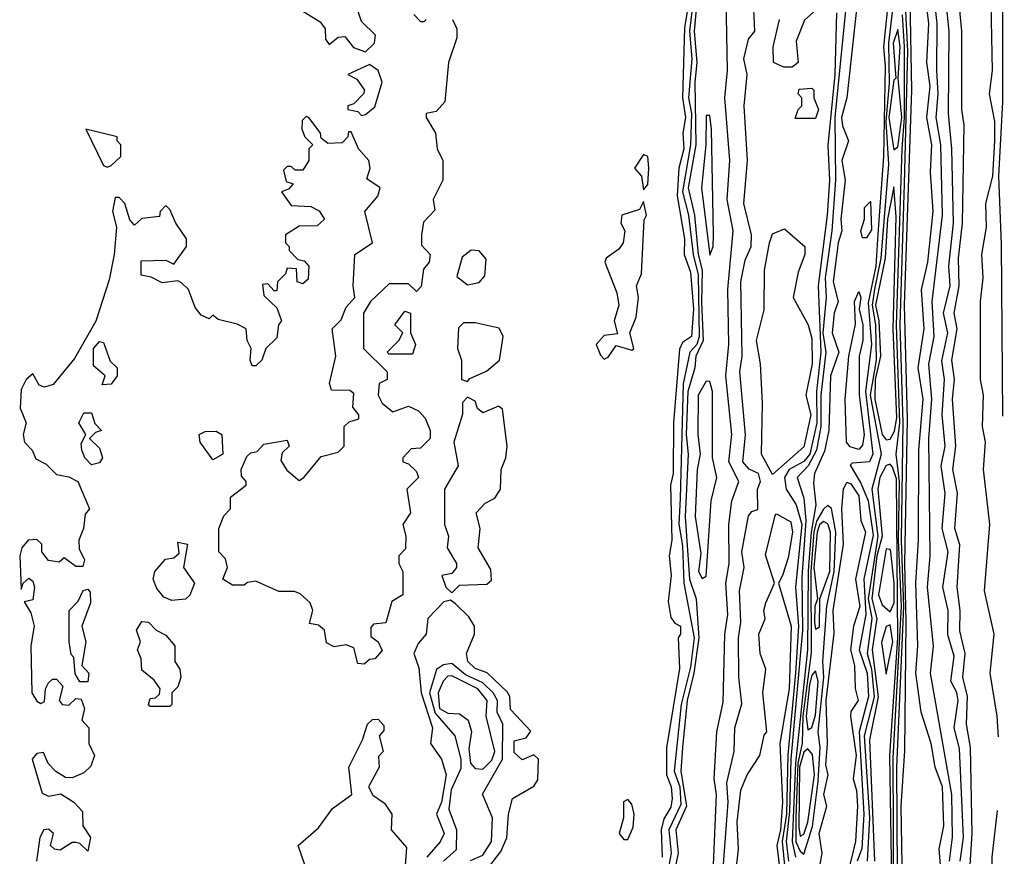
# Model space of a CAD drawing. Extents: x 2889633 to 3052318, y 540750 to 918690.
# Tile 100 of 256: x 3044701 to 3047217, y 627737 to 629875. Entities that reach past the tile are written whole.
import ezdxf

# ---------------------------------------------------------------- set-up
doc = ezdxf.new("R2010")
doc.units = 0

msp = doc.modelspace()

# ---------------------------------------------------------------- linework, layer by layer
at = {"layer": '0CON02XD'}
for points in [[(3047217, 630940), (3047213.8, 630936.2), (3047208, 630915), (3047214.2, 630365), (3047200, 629965), (3047212, 629905), (3047212.5, 629665), (3047202.5, 629475), (3047208.8, 629301.2), (3047212.5, 628861.6)], [(3046970, 625715), (3046963.2, 625845), (3046968.8, 626015), (3046953.4, 626165), (3046962.6, 626377.4), (3046935.3, 626585), (3046914.7, 626845), (3046931.5, 627005), (3046933.5, 627245), (3046952.5, 627455), (3046957.3, 627665), (3046953.3, 627865), (3046963.2, 628006.8), (3046966.3, 628336.3), (3046963.1, 628485), (3046970, 628855), (3046961.8, 629145), (3046980.4, 629695), (3046971.2, 630205)], [(3046441.1, 630025), (3046424.2, 629845), (3046431.8, 629765), (3046426.4, 629715), (3046428.6, 629555), (3046409.2, 629445), (3046425.3, 629375.3), (3046434.7, 629275), (3046444.7, 629235), (3046443.3, 629153.3), (3046447.8, 629055), (3046428.8, 629015), (3046426.4, 628985), (3046408.7, 628925), (3046403.9, 628815), (3046409.6, 628765), (3046401.8, 628605), (3046412.3, 628445), (3046429.6, 628395), (3046436.5, 628295), (3046424.1, 628205), (3046406.4, 628135), (3046394.7, 628015), (3046390.4, 627955), (3046405.4, 627865), (3046377.5, 627805), (3046383.6, 627745), (3046369.2, 627675)], [(3046959, 625725), (3046952.9, 625815), (3046950.1, 625860.1), (3046959, 626035), (3046944.5, 626155), (3046952.7, 626385), (3046931.5, 626535), (3046904.8, 626845), (3046919.7, 627015), (3046924.8, 627295), (3046945, 627560), (3046942.8, 627965), (3046960.7, 628375), (3046954.5, 628545), (3046959, 628845), (3046950.7, 629095), (3046961.8, 629455), (3046970.4, 629795), (3046959.1, 630015)], [(3046472.7, 627695), (3046481.4, 627895), (3046475.7, 627935), (3046482.5, 628055), (3046498.8, 628131.2), (3046502.9, 628305), (3046510.8, 628355), (3046505.8, 628435), (3046514.2, 628485), (3046512.9, 628585), (3046520.8, 628645), (3046538.8, 628695), (3046512.9, 628745), (3046520.8, 628815), (3046505.7, 628965), (3046512.9, 629045), (3046510.6, 629185), (3046524, 629335), (3046509.2, 629415), (3046516, 629515), (3046503.1, 629675), (3046510, 629745), (3046505.6, 629975)], [(3046422, 629925), (3046412.9, 629845), (3046418.5, 629775), (3046410.4, 629675), (3046417.8, 629635), (3046415.4, 629555), (3046394.7, 629435), (3046410.4, 629375), (3046422.3, 629275), (3046435, 629222.5), (3046437.5, 629065), (3046431.5, 629045), (3046413.1, 629025), (3046396.1, 628943.9), (3046388.5, 628651.5), (3046385.5, 628585.5), (3046395, 628530), (3046398.5, 628435), (3046424.6, 628295.4), (3046415, 628220), (3046391.2, 628125), (3046373.8, 627955), (3046388, 627915), (3046390.2, 627869.8), (3046360, 627805), (3046365.4, 627745), (3046353.1, 627676.9)], [(3046498.6, 627705), (3046511.4, 627875), (3046508, 627925), (3046526.7, 628005), (3046528.8, 628065), (3046546.4, 628126.4), (3046538.8, 628195), (3046538, 628295), (3046544, 628335), (3046540, 628415), (3046552, 628475), (3046546.2, 628515), (3046563, 628607), (3046571.7, 628618.3), (3046587, 628623), (3046586.7, 628675), (3046593.8, 628695), (3046588.8, 628715), (3046565, 628726.2), (3046548.8, 628745), (3046556.1, 628813.9), (3046541.2, 628975), (3046547.5, 629015), (3046544, 629205), (3046555, 629260), (3046570, 629295), (3046571.2, 629325), (3046551.2, 629405), (3046561.2, 629515), (3046552.5, 629655), (3046560, 629735), (3046551.2, 629775), (3046563.3, 629825), (3046580, 629845), (3046575, 629940)], [(3046841.5, 629925), (3046814.7, 629675), (3046801.3, 629625), (3046803.2, 629603.2), (3046818.9, 629565), (3046802, 629515), (3046810.4, 629465), (3046798.9, 629365), (3046802.1, 629335), (3046792.8, 629305), (3046779.7, 629205), (3046792.7, 629155), (3046782.1, 629125), (3046776.9, 629075), (3046794.3, 629025), (3046773, 628965), (3046768.8, 628825), (3046757.4, 628772.6), (3046732, 628715), (3046729.2, 628690.8), (3046735.5, 628635.5), (3046723.4, 628565), (3046716.2, 628466.2), (3046714.4, 628264.4), (3046683.7, 627975), (3046675.2, 627775.2), (3046683.2, 627735)], [(3047057.8, 627675), (3047050.6, 627755), (3047062.2, 627815), (3047058.9, 627915), (3047040, 627965), (3047030, 628025), (3047004.2, 628105), (3046990.6, 628205), (3046995.8, 628275), (3046990.6, 628435), (3046998.1, 628545), (3046998.9, 628775), (3047010, 628905), (3046996.9, 628985), (3047011.9, 629085), (3047005.8, 629184.2), (3047021.4, 629255), (3047035.5, 629385), (3047028.1, 629485), (3047032.2, 629555), (3047018.9, 629625), (3047027.3, 629705), (3047018.9, 629765), (3047024.5, 629865), (3047015.5, 629935)], [(3047076.9, 627725), (3047084.3, 627785.7), (3047083.1, 627895), (3047028.8, 628205), (3047036.1, 628273.9), (3047020.8, 628425), (3047027.5, 628505), (3047024.3, 628805), (3047032.2, 628905), (3047024.2, 628994.2), (3047037.5, 629065), (3047032.9, 629155), (3047059.4, 629375), (3047054.5, 629555), (3047043.1, 629625), (3047048.1, 629685), (3047044.5, 629744.5), (3047045.5, 629865), (3047038.1, 629935)], [(3047104.3, 627725), (3047113.1, 627785), (3047102.3, 628012.3), (3047089.2, 628065), (3047099.2, 628135), (3047095.5, 628155.5), (3047080, 628185), (3047088.8, 628248.8), (3047072.7, 628302.7), (3047073.8, 628365), (3047060, 628425), (3047073.8, 628515), (3047058, 628575), (3047065.9, 628664.1), (3047055.8, 628735), (3047065.8, 628785), (3047058.6, 628865), (3047064.2, 628955), (3047057, 629003), (3047072.9, 629075), (3047061.4, 629125), (3047078.6, 629195), (3047075.6, 629245), (3047087.1, 629355), (3047082.9, 629545), (3047074.2, 629635), (3047076, 629845), (3047067.7, 629927.7)], [(3047121.9, 627595), (3047134.5, 627795), (3047130.6, 628015), (3047120, 628075), (3047123.3, 628145), (3047111.4, 628195), (3047116.9, 628255), (3047103, 628313), (3047104.4, 628365), (3047096.9, 628425), (3047103, 628533), (3047090.8, 628575), (3047097.1, 628665), (3047085.8, 628725), (3047093.1, 628785), (3047084.4, 628905), (3047090, 628955), (3047083.1, 629005), (3047096.7, 629085), (3047088.6, 629125), (3047101.5, 629195), (3047100, 629265), (3047110.5, 629355), (3047114.3, 629605), (3047108.6, 629645), (3047108.9, 629845), (3047100, 629935)], [(3045413.6, 629903.6), (3045469.3, 629869.3), (3045481.7, 629851.7), (3045482.5, 629825), (3045491.7, 629811.7), (3045515, 629830), (3045531.7, 629831.7), (3045553.8, 629803.8), (3045585, 629792.5), (3045607.5, 629815), (3045610, 629835), (3045575, 629870), (3045561.7, 629908.3)], [(3046406.9, 629895), (3046399.6, 629855), (3046394.5, 629675), (3046402.5, 629625), (3046395.4, 629585), (3046398.2, 629545), (3046385.5, 629495.5), (3046380.9, 629425), (3046400, 629315), (3046398.8, 629275), (3046415, 629230), (3046422.9, 629135), (3046418, 629065), (3046395, 629050), (3046387.5, 629032.5), (3046371.9, 628845), (3046370.6, 628715), (3046364.4, 628685), (3046367.1, 628545), (3046360.6, 628505), (3046366.2, 628455), (3046358.3, 628388.3), (3046365, 628347.5), (3046375, 628332.5), (3046390, 628325), (3046390, 628305), (3046383.3, 628295), (3046387, 628217), (3046353.9, 628013.9), (3046354.3, 627945), (3046365.8, 627915), (3046368, 627885), (3046365, 627862.5), (3046347.4, 627832.6), (3046340.6, 627805), (3046343.1, 627735)], [(3046813.2, 629915), (3046784.2, 629625), (3046785.9, 629465), (3046776.5, 629335), (3046759.7, 629215), (3046762.1, 629165), (3046753.7, 629075), (3046760.9, 629025), (3046748.6, 628915), (3046748.6, 628835), (3046736.8, 628775), (3046716.2, 628735), (3046688, 628705), (3046705, 628652.5), (3046710.3, 628595), (3046699.3, 628449.3), (3046701.3, 628315), (3046671.7, 627985), (3046668.5, 627851.5), (3046659.6, 627775), (3046665.2, 627725)], [(3046730, 629895), (3046706.4, 629873.6), (3046685, 629820), (3046690, 629765), (3046675, 629753.3)], [(3046918.2, 629905), (3046908, 629805), (3046912.2, 629755), (3046908, 629525), (3046893.6, 629326.4), (3046888.4, 629245), (3046869.1, 629150.9), (3046878, 629045), (3046862.7, 628925), (3046881.4, 628765), (3046872.5, 628745), (3046828.3, 628741.7), (3046823.3, 628736.7), (3046850.8, 628690.8), (3046868.8, 628645), (3046882.2, 628557.8), (3046858.2, 628445), (3046862.9, 628355), (3046846.5, 628265), (3046866.8, 628205), (3046870, 628145), (3046846.1, 628055), (3046858.5, 627845), (3046852.7, 627757.3), (3046840.9, 627725)], [(3046932.9, 629915), (3046920.8, 629815), (3046922.6, 629712.6), (3046914.4, 629614.4), (3046921.1, 629505), (3046901.6, 629265), (3046885, 629186.2), (3046879, 629145), (3046888.3, 629095), (3046889.5, 629005), (3046874.2, 628915), (3046902.7, 628765), (3046878.5, 628675), (3046893.7, 628555), (3046869.3, 628395), (3046878.2, 628345), (3046866.2, 628255), (3046877.9, 628215), (3046884.6, 628144.6), (3046859.3, 628045), (3046872.2, 627835), (3046866.9, 627725)], [(3047202, 628042.3), (3047198.8, 628095), (3047181.2, 628205), (3047191.2, 628305), (3047166.2, 628415), (3047180, 628585), (3047175, 628630), (3047163.8, 628725), (3047168.8, 628795), (3047161.2, 628835), (3047163.8, 628915), (3047156.2, 628955), (3047156.2, 629155), (3047163.3, 629215), (3047160, 629275), (3047171.2, 629345), (3047170, 629405), (3047187.5, 629475), (3047192.5, 629565), (3047192.5, 629615), (3047178.8, 629685), (3047186.7, 629745), (3047183.3, 629915)], [(3045708.3, 629888.3), (3045725, 629870), (3045735, 629870), (3045740, 629875)], [(3045807.5, 629875), (3045818.3, 629851.7)], [(3046675, 629753.3), (3046653.6, 629753.6), (3046627.5, 629765), (3046626, 629805), (3046642.5, 629875)], [(3046787.9, 629892.1), (3046784.3, 629734.3), (3046766.4, 629553.6), (3046770.5, 629465), (3046764.5, 629375), (3046741.4, 629195), (3046748, 629025), (3046736.8, 628925), (3046738.4, 628845), (3046720, 628765), (3046705, 628745.6), (3046667.5, 628725), (3046655.6, 628705), (3046660, 628675), (3046685.5, 628635.5), (3046699.3, 628585), (3046683.3, 628425), (3046691.3, 628325), (3046683.3, 628205), (3046664, 627996), (3046660.7, 627845), (3046649.7, 627775), (3046656, 627705)], [(3046935, 627622.5), (3046933.1, 627986.9), (3046954, 628376), (3046947, 628545), (3046949.6, 628695), (3046940.9, 628765), (3046950.2, 628845), (3046941.9, 629095), (3046956.2, 629545), (3046962.2, 629625), (3046961.7, 629805), (3046957.1, 629887.1)], [(3045818.3, 629851.7), (3045818.3, 629828.3), (3045796.7, 629765), (3045787.5, 629665), (3045765, 629640), (3045740, 629635), (3045740, 629625), (3045763.3, 629585), (3045767.5, 629545), (3045782.5, 629515), (3045782.5, 629465), (3045757.5, 629415), (3045761.7, 629388.3), (3045733, 629357), (3045727.5, 629325), (3045728.3, 629298.3), (3045750, 629275), (3045747.5, 629255), (3045733, 629237), (3045727, 629193), (3045715, 629180), (3045695, 629200), (3045645, 629200), (3045597.5, 629155), (3045580, 629125), (3045580, 629035), (3045640, 628975), (3045640, 628955), (3045620, 628945), (3045617.5, 628915), (3045627.5, 628895), (3045655, 628872.5), (3045695, 628887.5), (3045720, 628875), (3045737, 628857), (3045750, 628825), (3045750, 628805), (3045725, 628780), (3045701.7, 628778.3), (3045680, 628755), (3045680, 628745), (3045695, 628740), (3045715, 628720), (3045720, 628705), (3045690, 628675), (3045700, 628615), (3045680, 628585), (3045687.5, 628555), (3045687, 628523), (3045670, 628505), (3045670, 628485), (3045680, 628465), (3045680, 628405), (3045651.7, 628388.3), (3045636.4, 628333.6), (3045605, 628330), (3045598.3, 628321.7), (3045598.3, 628298.3), (3045617.5, 628285), (3045627, 628263), (3045608.3, 628241.7), (3045595, 628240), (3045581.7, 628228.3), (3045565, 628230), (3045555, 628270), (3045535, 628277.5), (3045505, 628272.5), (3045485, 628282.5), (3045480, 628315), (3045465, 628327.5), (3045441.7, 628331.7), (3045450, 628365), (3045443.3, 628385), (3045417.5, 628407.5), (3045403.6, 628413.6), (3045363.6, 628413.6), (3045305, 628440), (3045283, 628437), (3045275, 628430), (3045245, 628430), (3045220, 628445), (3045232.5, 628475), (3045227, 628497), (3045210, 628515), (3045210, 628575), (3045223, 628607), (3045240, 628625), (3045240, 628655), (3045280, 628685), (3045280, 628695), (3045268.3, 628708.3), (3045267.5, 628725), (3045281.7, 628758.3), (3045291.7, 628768.3), (3045308.3, 628771.7), (3045325, 628790), (3045385, 628800), (3045390, 628785), (3045371.7, 628768.3), (3045368.3, 628748.3), (3045383.6, 628723.6), (3045415, 628697.5), (3045427.5, 628705), (3045471.7, 628758.3), (3045515, 628770), (3045530, 628785), (3045530, 628835), (3045543, 628847), (3045567.5, 628855), (3045567.5, 628865), (3045552.5, 628885), (3045555, 628920), (3045545, 628927.5), (3045498.3, 628928.3), (3045492.5, 628945), (3045508.8, 629015), (3045500, 629085), (3045522.5, 629107.5), (3045535, 629140), (3045557.5, 629165), (3045553.3, 629195), (3045557.5, 629275), (3045602.5, 629305), (3045583.3, 629385), (3045616.1, 629423.9), (3045622.5, 629445), (3045588.3, 629468.3), (3045596.7, 629495), (3045593.3, 629515), (3045566.7, 629545), (3045548.3, 629588.3), (3045541.7, 629588.3), (3045540, 629575), (3045525, 629560), (3045488.3, 629558.3), (3045471.7, 629571.7), (3045470, 629585), (3045440, 629625), (3045433, 629627), (3045423, 629617), (3045422.5, 629595), (3045430, 629575), (3045450, 629555), (3045440, 629545), (3045440, 629515), (3045425, 629490), (3045405, 629490), (3045395, 629500), (3045385, 629500), (3045375, 629490), (3045381.7, 629461.7), (3045400, 629455), (3045388.3, 629441.7), (3045370, 629435), (3045395, 629400), (3045445, 629397.5), (3045466.4, 629386.4), (3045480, 629365), (3045461.7, 629348.3), (3045415, 629347.5), (3045380, 629325), (3045380, 629305), (3045390, 629295), (3045390, 629285), (3045411.7, 629261.7), (3045428.3, 629258.3), (3045440, 629245), (3045438.3, 629211.7), (3045425, 629200), (3045410, 629205), (3045408.3, 629238.3), (3045385, 629240), (3045380, 629225), (3045360, 629205), (3045358.3, 629181.7), (3045351.7, 629181.7), (3045335, 629200), (3045321.7, 629198.3), (3045325, 629170), (3045358.3, 629138.3), (3045370, 629105), (3045362.5, 629095), (3045358.3, 629061.7), (3045330, 629035), (3045320, 629005), (3045305, 628990), (3045295, 628990), (3045290, 629005), (3045292.5, 629035), (3045282.5, 629055), (3045280, 629085), (3045257, 629097), (3045208.3, 629108.3), (3045195, 629120), (3045185, 629110), (3045165, 629120), (3045149.3, 629139.3), (3045132.5, 629185), (3045115, 629202.5), (3045105, 629207.5), (3045065, 629202.5), (3045037, 629217), (3045011.7, 629221.7), (3045011.7, 629258.3), (3045075, 629260), (3045095, 629250), (3045127.5, 629295), (3045127.5, 629315), (3045100, 629355), (3045085, 629390), (3045075, 629400), (3045060, 629385), (3045058.3, 629371.7), (3045013, 629367), (3044995, 629350), (3044983, 629363), (3044970, 629405), (3044955, 629420), (3044945, 629420), (3044938.8, 629385), (3044948.8, 629345), (3044942.5, 629275), (3044929.7, 629210.3), (3044895.8, 629104.2), (3044840.9, 629009.1), (3044787.2, 628942.8), (3044765, 628935.8), (3044750.8, 628940.8), (3044735, 628970), (3044717.5, 628955), (3044705, 628930), (3044702.3, 628882.3), (3044717.5, 628845), (3044710, 628815), (3044713.3, 628795), (3044733.3, 628775), (3044742.9, 628752.9), (3044768.8, 628738.8), (3044795, 628712.5), (3044827, 628707), (3044850, 628695), (3044880, 628625), (3044868.3, 628611.7), (3044864, 628575), (3044852.5, 628545), (3044853, 628523), (3044866.7, 628495), (3044862.5, 628477.5), (3044845, 628477.5), (3044815, 628500), (3044801.7, 628488.3), (3044775, 628492.5), (3044757.5, 628515), (3044757.5, 628535), (3044745, 628546.2), (3044722.5, 628545), (3044706.7, 628525), (3044701.2, 628505), (3044705, 628420), (3044710, 628435), (3044725, 628447.5), (3044735, 628440), (3044739.2, 628425), (3044735, 628392.5), (3044712.5, 628387.5), (3044729.4, 628359.4), (3044738, 628325), (3044730, 628275), (3044732, 628155), (3044745, 628133.8), (3044755, 628127.5), (3044765, 628132.5), (3044767.5, 628165), (3044775, 628180), (3044785, 628190), (3044795, 628190), (3044811.7, 628171.7), (3044802.5, 628135), (3044810, 628125), (3044827, 628123), (3044845, 628140), (3044858.3, 628138.3), (3044866.7, 628115), (3044860, 628085), (3044877.5, 628065), (3044877.5, 628025), (3044892.5, 627995), (3044883, 627967), (3044865, 627950), (3044835, 627937.5), (3044818.3, 627938.3), (3044793.6, 627953.6), (3044773.9, 627973.9), (3044762.5, 628002.5), (3044745, 628000), (3044732.9, 627985), (3044758.3, 627898.3), (3044775, 627890.8), (3044806.7, 627896.7), (3044840, 627875), (3044861.7, 627851.7), (3044862.5, 627815), (3044882.5, 627785), (3044875, 627750), (3044855, 627770), (3044845, 627772.5), (3044835, 627772.5), (3044805, 627752.5), (3044790, 627755), (3044780, 627765), (3044787.5, 627795), (3044775, 627806.7), (3044763.3, 627805), (3044752.5, 627785), (3044744, 627725)], [(3046935, 629542.5), (3046945, 629550), (3046954.8, 629625.2), (3046945.4, 629725.4), (3046951.2, 629805), (3046945, 629850), (3046932.8, 629815), (3046940, 629725), (3046935, 629720), (3046922.2, 629625), (3046935, 629542.5)], [(3045575, 629630), (3045585, 629632.5), (3045608.3, 629651.7), (3045627.5, 629715), (3045617.5, 629745), (3045595, 629760), (3045540, 629735), (3045563, 629723), (3045582.5, 629695), (3045580, 629685), (3045555, 629660), (3045540, 629655), (3045540, 629645), (3045565, 629640), (3045575, 629630)], [(3046735, 629622.5), (3046682.5, 629622.5), (3046690, 629645), (3046700, 629655), (3046700, 629675), (3046690, 629685), (3046693, 629697), (3046725, 629700), (3046730, 629695), (3046730, 629675), (3046742.5, 629645), (3046735, 629622.5)], [(3046465, 629273.3), (3046473.3, 629295), (3046474, 629325), (3046468.5, 629595), (3046465, 629630), (3046455, 629630), (3046454.6, 629555), (3046443.5, 629445), (3046465, 629273.3)], [(3044925, 629497.5), (3044935, 629502.5), (3044960, 629525), (3044960, 629555), (3044950, 629565), (3044950, 629575), (3044870, 629595), (3044915, 629502.5), (3044925, 629497.5)], [(3046295, 629440), (3046306.1, 629453.9), (3046308.8, 629495), (3046306.2, 629525), (3046295, 629530), (3046272.5, 629495), (3046290, 629475), (3046295, 629440)], [(3046915, 628801.2), (3046925, 628803.3), (3046936.5, 628823.5), (3046942.2, 628857.8), (3046933.2, 629085), (3046940.7, 629370.7), (3046935, 629447.5), (3046918.2, 629365), (3046912.9, 629265), (3046888.1, 629145), (3046896.1, 629105), (3046900.5, 629015), (3046886.8, 628955), (3046885.9, 628905), (3046904.7, 628814.7), (3046915, 628801.2)], [(3046195, 629007.5), (3046205, 629012.5), (3046225, 629042.5), (3046265, 629030), (3046270, 629035), (3046260, 629075), (3046276.7, 629115), (3046282.5, 629165), (3046277.5, 629195), (3046290, 629225), (3046297, 629363), (3046302.5, 629375), (3046295, 629410), (3046285, 629390), (3046240, 629375), (3046237.5, 629355), (3046247.5, 629335), (3046243.3, 629305), (3046231.7, 629288.3), (3046200, 629265), (3046196.7, 629255), (3046227, 629177), (3046232.5, 629145), (3046220, 629105), (3046228.3, 629071.7), (3046195, 629067.5), (3046173.8, 629045), (3046185, 629017.5), (3046195, 629007.5)], [(3046865, 629317.5), (3046855, 629317.5), (3046850, 629335), (3046860, 629365), (3046860, 629395), (3046875, 629410), (3046877.5, 629337.5), (3046865, 629317.5)], [(3046625, 628712.5), (3046596.2, 628765), (3046599.2, 628895), (3046594, 628995), (3046584, 629055), (3046603.6, 629133.6), (3046604, 629235), (3046616.7, 629305), (3046625, 629327.5), (3046655, 629340), (3046707.5, 629295), (3046707.5, 629275), (3046690.7, 629229.3), (3046677.5, 629165), (3046716.2, 629095), (3046725, 629060), (3046725.7, 628995), (3046710, 628915), (3046722.5, 628865), (3046705, 628783.3), (3046625, 628712.5)], [(3045845, 629197.5), (3045875, 629203.3), (3045889.7, 629220.3), (3045892.7, 629262.7), (3045875, 629284), (3045855, 629286), (3045831.7, 629268.3), (3045818.3, 629218.3), (3045845, 629197.5)], [(3046845, 628776.7), (3046823, 628783), (3046814, 628795), (3046810.8, 628905), (3046820, 629015), (3046837, 629097), (3046834, 629155), (3046845, 629180), (3046850, 629165), (3046846.2, 629135), (3046855.8, 629095), (3046855.8, 629055), (3046846.2, 629015), (3046846.5, 628915), (3046858.9, 628815), (3046855, 628787.5), (3046845, 628776.7)], [(3045705, 629020), (3045645, 629020), (3045640, 629025), (3045670, 629055), (3045680, 629075), (3045660, 629095), (3045685, 629130), (3045700, 629125), (3045700, 629075), (3045712.5, 629045), (3045705, 629020)], [(3045845, 628950), (3045851.7, 628958.3), (3045893.6, 628976.4), (3045927.5, 629005), (3045936.7, 629065), (3045926.2, 629086.2), (3045865, 629100), (3045835, 629100), (3045822.5, 629087.5), (3045820, 629035), (3045830, 629005), (3045830, 628955), (3045845, 628950)], [(3044911.7, 628941.7), (3044920, 628965), (3044890, 628990), (3044890, 629035), (3044905, 629052.5), (3044915, 629050), (3044932.3, 629002.3), (3044950, 628985), (3044950, 628965), (3044935, 628943.3), (3044911.7, 628941.7)], [(3046445, 628446.7), (3046455, 628452.5), (3046468.1, 628645), (3046482.5, 628705), (3046471.8, 628755), (3046471.8, 628925), (3046465, 628950), (3046455, 628951.2), (3046434.7, 628915), (3046433.9, 628815), (3046440, 628765), (3046432, 628725), (3046427.3, 628605), (3046441.2, 628511.2), (3046436, 628465), (3046445, 628446.7)], [(3045805, 628410), (3045825, 628430), (3045895, 628432.5), (3045907, 628443), (3045905, 628470), (3045872.5, 628525), (3045877.5, 628575), (3045867.5, 628615), (3045890.7, 628639.3), (3045915, 628652.5), (3045930, 628675), (3045931.2, 628725), (3045943.3, 628755), (3045946.7, 628785), (3045935, 628880), (3045925, 628887.5), (3045885, 628870), (3045871.2, 628881.2), (3045865, 628900), (3045845, 628910), (3045833, 628897), (3045833, 628867), (3045810.8, 628795), (3045821.2, 628735), (3045786.7, 628675), (3045786.7, 628585), (3045796.7, 628555), (3045793.3, 628525), (3045817.5, 628485), (3045817.5, 628475), (3045805, 628460), (3045780, 628455), (3045790, 628425), (3045805, 628410)], [(3044885, 628737.5), (3044867.5, 628755), (3044860, 628775), (3044858.3, 628791.7), (3044870, 628815), (3044852.5, 628845), (3044865, 628870), (3044885, 628870), (3044893, 628843), (3044910, 628825), (3044895, 628820), (3044880, 628805), (3044905, 628780), (3044912.5, 628755), (3044905, 628742.5), (3044885, 628737.5)], [(3045195, 628750), (3045162.5, 628795), (3045160, 628815), (3045175, 628822.5), (3045203, 628823), (3045217.5, 628815), (3045220, 628765), (3045195, 628750)], [(3046929.6, 627675), (3046924.3, 627995), (3046945.1, 628294.9), (3046941.4, 628701.4), (3046931.1, 628731.1), (3046925, 628738.8), (3046915, 628736), (3046899.2, 628705), (3046894, 628675), (3046904.7, 628555), (3046891.6, 628505), (3046878.3, 628395), (3046891.2, 628345), (3046879.4, 628265), (3046894.7, 628144.7), (3046872.2, 628035), (3046885.3, 627725)], [(3046735, 627650), (3046751.2, 627745), (3046744.2, 627795), (3046763.3, 627865), (3046755.8, 627895), (3046766.7, 627945), (3046760.6, 627970.6), (3046765.5, 628025), (3046762.1, 628135), (3046782.7, 628307.3), (3046780, 628365), (3046806, 628535), (3046801.9, 628625), (3046806.2, 628675), (3046815, 628693.3), (3046825, 628688.8), (3046845, 628658), (3046850.8, 628595), (3046862.5, 628565), (3046836.7, 628445), (3046847.7, 628375), (3046831.9, 628325), (3046824, 628265), (3046834.2, 628225), (3046836.1, 628166.1), (3046843.3, 628135), (3046825, 628107.5), (3046824, 628095), (3046838.5, 627995), (3046830.6, 627935), (3046839.6, 627905), (3046841.8, 627865), (3046836.5, 627775), (3046822.2, 627715)], [(3046530.8, 627695), (3046538, 627755), (3046534.3, 627825), (3046544.2, 627905.8), (3046560, 627945), (3046592.5, 627995), (3046603, 628047), (3046610, 628055), (3046600, 628155), (3046607.5, 628215), (3046593.3, 628255), (3046590, 628305), (3046606.4, 628343.6), (3046602.5, 628365), (3046607.5, 628385), (3046630, 628435), (3046607, 628507), (3046631.7, 628608.3), (3046635, 628612.5), (3046671.7, 628591.7), (3046675.8, 628565), (3046665, 628500), (3046650, 628455), (3046640, 628435), (3046672, 628325), (3046667.5, 628165), (3046643.3, 628025), (3046650, 627875), (3046645.3, 627805), (3046635.4, 627765), (3046644.5, 627695)], [(3046705, 627742.5), (3046726.6, 627813.4), (3046741.3, 627928.7), (3046746.5, 628015), (3046741.5, 628055), (3046756.1, 628195), (3046753.6, 628235), (3046763.9, 628376.1), (3046782.3, 628465), (3046786.2, 628565), (3046775.6, 628625.6), (3046765, 628633.3), (3046755, 628623.8), (3046737, 628593), (3046730.5, 628565), (3046722.8, 628465), (3046723.4, 628256.6), (3046702.2, 628095), (3046700.5, 628025), (3046689.4, 627975), (3046684.4, 627835.6), (3046684.1, 627774.1), (3046695, 627750), (3046705, 627742.5)], [(3046735, 628317.5), (3046745, 628323.3), (3046745.6, 628395), (3046771.6, 628465), (3046773.2, 628565), (3046766.5, 628586.5), (3046755, 628592.2), (3046745, 628584.3), (3046738.9, 628565), (3046730.2, 628475), (3046740, 628395), (3046732.5, 628375), (3046732.2, 628335), (3046735, 628317.5)], [(3045090.4, 628390.4), (3045069.6, 628399.6), (3045051.7, 628421.7), (3045042.5, 628445), (3045046.7, 628465), (3045073.6, 628496.4), (3045095, 628500), (3045108.3, 628511.7), (3045105, 628540), (3045130, 628535), (3045120, 628475), (3045147.5, 628435), (3045135.8, 628404.2), (3045125, 628393.8), (3045090.4, 628390.4)], [(3046925, 628362), (3046935.2, 628384.8), (3046935.2, 628434.8), (3046927.1, 628515), (3046925, 628521.4), (3046915, 628523.1), (3046895.8, 628405), (3046905, 628380), (3046925, 628362)], [(3044875, 628182.5), (3044855, 628182.5), (3044843, 628203), (3044840, 628245), (3044833, 628253), (3044827.5, 628285), (3044827.5, 628365), (3044850.7, 628389.3), (3044863.6, 628416.4), (3044875, 628420), (3044881.7, 628411.7), (3044882.5, 628385), (3044860, 628325), (3044870, 628285), (3044860, 628225), (3044877.5, 628205), (3044875, 628182.5)], [(3045888.8, 627695), (3045930.4, 627749.6), (3045946, 627784), (3045950, 627845), (3045960, 627885), (3046015, 627916.7), (3046025, 627932.5), (3046026.7, 627985), (3046015, 627996.7), (3045985, 627983.3), (3045965, 628002.5), (3045965, 628032.5), (3045995, 628040), (3046007, 628057), (3045955, 628112.5), (3045953.8, 628145), (3045947, 628157), (3045895.8, 628205.8), (3045865, 628216.7), (3045846.7, 628235), (3045842.5, 628255), (3045863.3, 628305), (3045863.3, 628325), (3045848.8, 628348.8), (3045815, 628382.5), (3045801.7, 628391.7), (3045785, 628387.5), (3045743.8, 628345), (3045740, 628305), (3045719.3, 628280.7), (3045708.6, 628255), (3045721.2, 628218.8), (3045726.9, 628155), (3045756, 628065), (3045751.2, 628025), (3045778.8, 627985), (3045790.8, 627945), (3045778.6, 627875), (3045766.2, 627845), (3045785.8, 627795), (3045775.7, 627774.3), (3045741.2, 627735)], [(3045085, 628120), (3045035, 628120), (3045030, 628125), (3045035, 628140), (3045048.3, 628141.7), (3045058.3, 628151.7), (3045060, 628165), (3045045, 628187.5), (3045013, 628213), (3045011.7, 628241.7), (3045002.5, 628265), (3045010, 628285), (3045000, 628315), (3045013, 628337), (3045030, 628335), (3045050, 628315), (3045075, 628302.5), (3045097.5, 628275), (3045097.5, 628235), (3045110, 628215), (3045113.3, 628195), (3045105, 628170), (3045090, 628155), (3045090, 628125), (3045085, 628120)], [(3046915, 628202.5), (3046931.8, 628285), (3046925, 628328.8), (3046915, 628324), (3046903.5, 628283.5), (3046915, 628202.5)], [(3045853.3, 627726.7), (3045885, 627740), (3045907.1, 627775), (3045909.2, 627835), (3045884, 627896), (3045934.5, 627985.5), (3045936, 628075), (3045921.4, 628105), (3045921.9, 628135), (3045911.4, 628155), (3045885, 628180.6), (3045840.5, 628200.5), (3045805, 628230), (3045784, 628226), (3045765.8, 628214.2), (3045748.5, 628155), (3045763, 628103), (3045813.3, 628045), (3045828.1, 627985), (3045828.6, 627961.4), (3045803.4, 627906.6), (3045797.5, 627857.5), (3045817.5, 627805), (3045816.4, 627753.6), (3045784, 627725)], [(3046715, 628060), (3046725, 628066.2), (3046735, 628097.5), (3046741.8, 628185), (3046735, 628211.2), (3046725, 628200), (3046719.3, 628175), (3046711.1, 628095), (3046715, 628060)], [(3045885, 627960), (3045907.4, 627982.6), (3045915.5, 628005), (3045893.3, 628095), (3045895.7, 628135), (3045872, 628165), (3045805, 628198.6), (3045795, 628197.1), (3045782.9, 628185), (3045770.6, 628155), (3045773.6, 628115), (3045795, 628102.9), (3045825, 628101.2), (3045847.5, 628085), (3045856, 628056), (3045848.7, 628011.3), (3045853.3, 627975), (3045865, 627961.4), (3045885, 627960)], [(3045430, 627715), (3045412.5, 627765), (3045465, 627810), (3045500.7, 627859.3), (3045550, 627895), (3045542.5, 627965), (3045577.5, 628035), (3045590, 628075), (3045603, 628087), (3045617.5, 628087.5), (3045631.7, 628071.7), (3045631.7, 628058.3), (3045620, 628045), (3045630, 628005), (3045618.3, 627991.7), (3045620, 627965), (3045592.5, 627915), (3045603.6, 627893.6), (3045633, 627873), (3045652.5, 627845), (3045650, 627805), (3045689.3, 627759.3), (3045686.1, 627713.9)], [(3046695, 627788.8), (3046705, 627794), (3046715.3, 627824.7), (3046731.7, 627945), (3046727.3, 627997.3), (3046715, 628012), (3046705, 628003.1), (3046694.1, 627965), (3046691.7, 627811.7), (3046695, 627788.8)], [(3046255, 627780), (3046268.3, 627811.7), (3046271.2, 627845), (3046265, 627870), (3046255, 627882.5), (3046243.6, 627876.4), (3046243.8, 627835), (3046233.3, 627795), (3046245, 627780), (3046255, 627780)], [(3047196.4, 626642.9), (3047196.7, 626525), (3047172.5, 626475), (3047172, 625885), (3047165, 625866.7), (3047155, 625862.5), (3047146.7, 625875), (3047152, 625915), (3047138.8, 625995), (3047143.8, 626035), (3047140, 626095), (3047123.8, 626195), (3047128.8, 626255), (3047116.7, 626435), (3047133.3, 626505), (3047133.8, 626655), (3047118.8, 626745), (3047126, 626804), (3047148.3, 626861.7), (3047166.1, 627036.1), (3047186, 627385), (3047186.2, 627735), (3047199.6, 627854)]]:
    msp.add_lwpolyline(points, dxfattribs=at)

doc.saveas('drawing.dxf')
